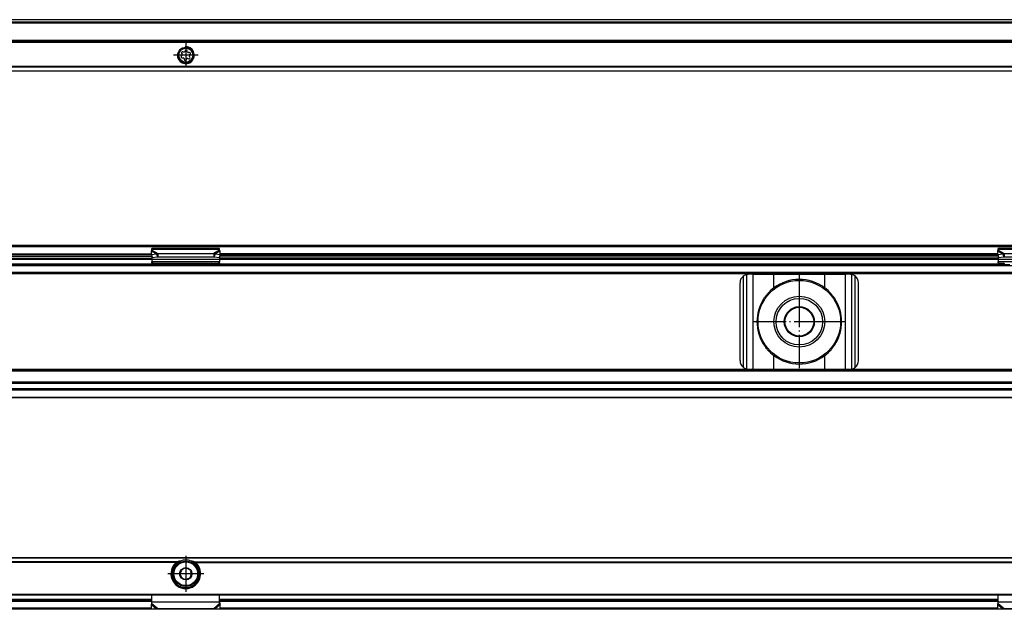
# Model space of a CAD drawing. Header units: millimetres. Extents: x -746 to 1006, y -92 to 517.
# Tile 58 of 59: x 608 to 841, y 378 to 517. Entities that reach past the tile are written whole.
import ezdxf

# ---------------------------------------------------------------- set-up
doc = ezdxf.new("R2010")
doc.units = ezdxf.units.MM
doc.linetypes.add('DOT_CENTER', pattern=[14, 12, -1, 0, -1])
doc.layers.add('1', color=7, linetype='Continuous')

# ---------------------------------------------------------------- blocks, each defined once
blk = doc.blocks.new('SOPORTE_SV2-T__51', base_point=(229.75, 504.65))
at = {"color": 7, "linetype": 'Continuous'}
for p, q in [((939.75, 516.8), (244.75, 516.8)), ((954.75, 511.65), (229.75, 511.65)), ((646.36, 508.38), (646.18, 508.19)), ((646.27, 508.88), (646.4, 508.65)), ((646.35, 507.79), (646.61, 507.79)), ((646.79, 509.16), (646.53, 509.22)), ((646.83, 507.62), (646.9, 507.37)), ((647.17, 509.49), (647.04, 509.27)), ((647.33, 507.32), (647.46, 507.54)), ((647.67, 509.19), (647.6, 509.44)), ((647.72, 507.65), (647.97, 507.59)), ((648.15, 509.02), (647.89, 509.02)), ((648.23, 507.93), (648.1, 508.16)), ((648.14, 508.43), (648.32, 508.62)), ((954.75, 504.65), (229.75, 504.65))]:
    blk.add_line(p, q, dxfattribs=at)
at = {"color": 3, "linetype": 'Continuous'}
for p, q in [((939.75, 516.78), (244.75, 516.78)), ((939.75, 516.19), (244.75, 516.19)), ((939.75, 516.01), (244.75, 516.01)), ((954.75, 511.85), (229.75, 511.85)), ((229.75, 511.45), (954.75, 511.45)), ((954.75, 505.74), (229.75, 505.74)), ((954.75, 505.6), (229.75, 505.6)), ((229.75, 504.71), (954.75, 504.71))]:
    blk.add_line(p, q, dxfattribs=at)
at = {"color": 7, "linetype": 'Continuous'}
for radius in [1.9, 1.65]:
    blk.add_circle((647.25, 508.4), radius, dxfattribs=at)
for centre, start, end in [((646.35, 508.03), 136.1284, 269.4344), ((646.47, 509), 76.5421, 209.4344), ((646.2, 508.54), 316.1284, 29.4344), ((646.61, 507.56), 16.1294, 89.4344), ((646.84, 509.39), 256.5421, 329.8481), ((647.13, 507.43), 196.1294, 329.4344), ((647.37, 509.37), 16.1284, 149.8481), ((647.66, 507.42), 76.1284, 149.4344), ((647.89, 509.25), 196.1284, 269.4344), ((648.03, 507.81), 256.1284, 29.4344), ((648.3, 508.27), 136.1284, 209.4344), ((648.15, 508.78), 316.1284, 89.4344)]:
    blk.add_arc(centre, 0.233, start, end, dxfattribs=at)
at = {"layer": '1', "color": 2, "linetype": 'DOT_CENTER'}
for p, q in [((647.25, 511.3), (647.25, 505.5)), ((650.15, 508.4), (644.35, 508.4))]:
    blk.add_line(p, q, dxfattribs=at)
at = {"layer": '1', "color": 30, "linetype": 'Continuous'}
blk.add_arc((647.25, 508.4), 2, 175, 95, dxfattribs=at)
blk = doc.blocks.new('Bottom6', base_point=(317.25, 510.72))
blk.add_blockref('SOPORTE_SV2-T__51', (229.75, 504.65))
blk = doc.blocks.new('SOPORTE_SV2-T__52', base_point=(229.75, 427.45))
at = {"color": 7, "linetype": 'Continuous'}
for p, q in [((231.05, 463.55), (953.45, 463.55)), ((231.18, 463.2), (953.32, 463.2)), ((593.69, 461.45), (639.16, 461.45)), ((639.16, 461.33), (639.14, 462.13)), ((639.16, 461.33), (640.33, 461.51)), ((639.16, 461.33), (639.34, 460.6)), ((639.25, 462.51), (639.25, 462.72)), ((655.25, 462.72), (639.25, 462.72)), ((639.25, 462.33), (639.25, 462.51)), ((639.25, 460.98), (639.25, 460.11)), ((639.34, 460.6), (640.52, 460.78)), ((640.33, 461.51), (640.44, 461.07)), ((640.44, 461.07), (640.52, 460.78)), ((640.66, 461.6), (653.84, 461.6)), ((640.66, 461.6), (640.66, 461.09)), ((640.66, 461.09), (640.66, 460.75)), ((653.84, 461.6), (653.84, 461.09)), ((653.84, 461.09), (653.84, 460.75)), ((654.06, 461.07), (653.98, 460.78)), ((653.98, 460.78), (655.16, 460.6)), ((654.17, 461.51), (654.06, 461.07)), ((654.17, 461.51), (655.34, 461.33)), ((655.34, 461.33), (655.16, 460.6)), ((655.25, 462.51), (655.25, 462.72)), ((655.25, 462.33), (655.25, 462.51)), ((655.25, 460.98), (655.25, 460.11)), ((655.34, 461.33), (655.36, 462.13)), ((839.16, 461.45), (655.34, 461.45)), ((839.16, 461.33), (839.14, 462.13)), ((839.16, 461.33), (840.33, 461.51)), ((839.16, 461.33), (839.34, 460.6)), ((855.25, 462.72), (839.25, 462.72)), ((839.25, 462.51), (839.25, 462.72)), ((839.25, 462.33), (839.25, 462.51)), ((839.25, 460.98), (839.25, 460.11)), ((839.34, 460.6), (840.52, 460.78)), ((840.33, 461.51), (840.44, 461.07)), ((840.44, 461.07), (840.52, 460.78)), ((840.66, 461.6), (853.84, 461.6)), ((840.66, 461.6), (840.66, 461.09)), ((840.66, 461.09), (840.66, 460.75)), ((545.25, 458.95), (639.25, 458.95)), ((592.94, 460.45), (639.25, 460.45)), ((639.25, 460.11), (639.25, 459.62)), ((655.25, 459.62), (639.25, 459.62)), ((639.25, 459.34), (639.25, 459.62)), ((639.25, 459.34), (639.25, 459.16)), ((639.25, 459.16), (639.25, 458.95)), ((639.25, 458.95), (642.01, 458.95)), ((640.66, 460.75), (653.84, 460.75)), ((640.74, 459.23), (640.74, 459.12)), ((640.74, 459.23), (644.25, 458.96)), ((642.01, 458.95), (640.74, 459.05)), ((642.01, 458.95), (652.49, 458.95)), ((650.25, 458.96), (653.76, 459.23)), ((653.76, 459.05), (652.49, 458.95)), ((652.49, 458.95), (842.01, 458.95)), ((653.76, 459.12), (653.76, 459.23)), ((839.25, 460.45), (655.25, 460.45)), ((655.25, 460.11), (655.25, 459.62)), ((655.25, 459.34), (655.25, 459.62)), ((655.25, 459.34), (655.25, 459.16)), ((839.25, 460.11), (839.25, 459.62)), ((855.25, 459.62), (839.25, 459.62)), ((839.25, 459.34), (839.25, 459.62)), ((839.25, 459.34), (839.25, 459.16)), ((840.66, 460.75), (853.84, 460.75)), ((244.75, 456.95), (939.75, 456.95)), ((781.32, 456.65), (780.25, 456.65)), ((781.32, 456.65), (786.24, 456.65)), ((786.24, 456.65), (798.26, 456.65)), ((798.26, 456.65), (803.18, 456.65)), ((804.25, 456.65), (803.18, 456.65)), ((778.25, 436.25), (778.25, 454.65)), ((806.25, 436.25), (806.25, 454.65)), ((939.75, 433.95), (244.75, 433.95)), ((780.25, 434.25), (781.32, 434.25)), ((781.32, 434.25), (786.24, 434.25)), ((786.24, 434.25), (798.26, 434.25)), ((798.26, 434.25), (803.18, 434.25)), ((803.18, 434.25), (804.25, 434.25)), ((939.75, 431.17), (244.75, 431.17)), ((939.75, 429.45), (244.75, 429.45)), ((954.75, 427.45), (229.75, 427.45))]:
    blk.add_line(p, q, dxfattribs=at)
at = {"color": 3, "linetype": 'Continuous'}
for p, q in [((545.34, 461.5), (639.16, 461.5)), ((639.18, 461.25), (593.56, 461.25)), ((593.56, 460.95), (639.25, 460.95)), ((639.14, 462.13), (640.33, 461.51)), ((655.25, 462.51), (639.25, 462.51)), ((639.25, 462.33), (640.66, 461.6)), ((655.25, 462.33), (653.84, 461.6)), ((655.36, 462.13), (654.17, 461.51)), ((839.25, 460.95), (655.25, 460.95)), ((655.32, 461.25), (839.18, 461.25)), ((839.16, 461.5), (655.34, 461.5)), ((839.14, 462.13), (840.33, 461.51)), ((855.25, 462.51), (839.25, 462.51)), ((839.25, 462.33), (840.66, 461.6)), ((244.75, 458.75), (939.75, 458.75)), ((545.25, 460.25), (639.25, 460.25)), ((545.25, 459.15), (639.25, 459.15)), ((655.25, 460.11), (639.25, 460.11)), ((653.76, 459.23), (640.74, 459.23)), ((640.74, 459.12), (640.74, 459.05)), ((653.76, 459.05), (653.76, 459.12)), ((655.16, 459.15), (839.34, 459.15)), ((655.25, 460.25), (839.25, 460.25)), ((855.25, 460.11), (839.25, 460.11)), ((954.75, 456.75), (229.75, 456.75)), ((244.75, 457.15), (939.75, 457.15)), ((779.05, 434.65), (779.05, 456.25)), ((779.85, 434.29), (779.85, 456.61)), ((781.32, 434.25), (781.32, 456.65)), ((786.24, 453.44), (786.24, 456.65)), ((798.26, 453.44), (798.26, 456.65)), ((803.18, 434.25), (803.18, 456.65)), ((804.65, 434.29), (804.65, 456.61)), ((805.45, 434.65), (805.45, 456.25)), ((786.24, 434.25), (786.24, 437.46)), ((798.26, 434.25), (798.26, 437.46)), ((954.75, 434.15), (229.75, 434.15)), ((939.75, 433.75), (244.75, 433.75)), ((939.75, 430.89), (244.75, 430.89)), ((954.75, 429.25), (229.75, 429.25)), ((939.75, 429.57), (244.75, 429.57)), ((229.75, 427.65), (954.75, 427.65))]:
    blk.add_line(p, q, dxfattribs=at)
at = {"color": 7, "linetype": 'Continuous'}
for radius in [9.75, 6, 5.5, 3.55, 3.4]:
    blk.add_circle((792.25, 445.45), radius, dxfattribs=at)
for centre, radius, start, end in [((780.25, 454.65), 2, 126.8699, 180), ((780.25, 454.65), 2, 101.598, 126.8699), ((780.25, 454.65), 2, 90, 101.598), ((804.25, 454.65), 2, 78.402, 90), ((804.25, 454.65), 2, 53.1301, 78.402), ((804.25, 454.65), 2, 360, 53.1301), ((792.25, 445.45), 10, 53.076, 126.924), ((792.25, 445.45), 10, 126.924, 138.5708), ((792.25, 445.45), 10, 41.4292, 53.076), ((792.25, 445.45), 10, 148.2363, 211.7637), ((792.25, 445.45), 10, 328.2362, 31.7638), ((792.25, 445.45), 10, 221.4292, 233.076), ((792.25, 445.45), 10, 306.924, 318.5708), ((780.25, 436.25), 2, 180, 233.1301), ((792.25, 445.45), 10, 233.076, 306.924), ((804.25, 436.25), 2, 306.8699, 0), ((780.25, 436.25), 2, 233.1301, 258.402), ((780.25, 436.25), 2, 258.402, 270), ((804.25, 436.25), 2, 270, 281.598), ((804.25, 436.25), 2, 281.598, 306.8699)]:
    blk.add_arc(centre, radius, start, end, dxfattribs=at)
for points, knots in [([(639.14, 462.13), (639.15, 462.15), (639.17, 462.18), (639.19, 462.24), (639.22, 462.29), (639.24, 462.32), (639.25, 462.33)], [0, 0, 0, 0, 0.0630544, 0.1234867, 0.1799191, 0.2333291, 0.2333291, 0.2333291, 0.2333291]), ([(640.33, 461.51), (640.36, 461.52), (640.41, 461.54), (640.5, 461.56), (640.58, 461.58), (640.64, 461.6), (640.66, 461.6)], [0, 0, 0, 0, 0.0868093, 0.1730263, 0.2556026, 0.3435203, 0.3435203, 0.3435203, 0.3435203]), ([(640.52, 460.78), (640.53, 460.78), (640.55, 460.77), (640.59, 460.76), (640.63, 460.75), (640.65, 460.75), (640.66, 460.75)], [0, 0, 0, 0, 0.0372861, 0.0751943, 0.1129244, 0.1512902, 0.1512902, 0.1512902, 0.1512902]), ([(653.84, 461.6), (653.86, 461.6), (653.92, 461.58), (654, 461.56), (654.09, 461.54), (654.14, 461.52), (654.17, 461.51)], [0, 0, 0, 0, 0.0879177, 0.170494, 0.2567109, 0.3435203, 0.3435203, 0.3435203, 0.3435203]), ([(653.84, 460.75), (653.85, 460.75), (653.87, 460.75), (653.91, 460.76), (653.95, 460.77), (653.97, 460.78), (653.98, 460.78)], [0, 0, 0, 0, 0.0383658, 0.0760959, 0.1140041, 0.1512902, 0.1512902, 0.1512902, 0.1512902]), ([(655.36, 462.13), (655.35, 462.15), (655.33, 462.18), (655.31, 462.24), (655.28, 462.29), (655.26, 462.32), (655.25, 462.33)], [0, 0, 0, 0, 0.0630544, 0.1234867, 0.1837173, 0.233329, 0.233329, 0.233329, 0.233329]), ([(839.14, 462.13), (839.15, 462.15), (839.17, 462.19), (839.19, 462.24), (839.22, 462.29), (839.24, 462.32), (839.25, 462.33)], [0, 0, 0, 0, 0.0669463, 0.1234866, 0.1753749, 0.2333288, 0.2333288, 0.2333288, 0.2333288]), ([(840.33, 461.51), (840.36, 461.52), (840.41, 461.54), (840.5, 461.56), (840.58, 461.58), (840.64, 461.6), (840.66, 461.6)], [0, 0, 0, 0, 0.0837038, 0.1730262, 0.2556025, 0.3435202, 0.3435202, 0.3435202, 0.3435202]), ([(840.52, 460.78), (840.53, 460.78), (840.55, 460.77), (840.59, 460.76), (840.63, 460.75), (840.65, 460.75), (840.66, 460.75)], [0, 0, 0, 0, 0.0372861, 0.0751943, 0.1129244, 0.1512902, 0.1512902, 0.1512902, 0.1512902]), ([(639.25, 459.34), (639.37, 459.33), (639.62, 459.32), (640, 459.29), (640.37, 459.26), (640.62, 459.24), (640.74, 459.23)], [0, 0, 0, 0, 0.373743, 0.74735, 1.121191, 1.494893, 1.494893, 1.494893, 1.494893]), ([(640.74, 459.05), (640.62, 459.06), (640.37, 459.08), (640, 459.1), (639.62, 459.13), (639.37, 459.15), (639.25, 459.16)], [0, 0, 0, 0, 0.373642, 0.747439, 1.120992, 1.494694, 1.494694, 1.494694, 1.494694]), ([(653.76, 459.23), (653.88, 459.24), (654.13, 459.26), (654.5, 459.29), (654.88, 459.32), (655.13, 459.33), (655.25, 459.34)], [0, 0, 0, 0, 0.373701, 0.747543, 1.121146, 1.494893, 1.494893, 1.494893, 1.494893]), ([(655.25, 459.16), (655.13, 459.15), (654.88, 459.13), (654.5, 459.1), (654.13, 459.08), (653.88, 459.06), (653.76, 459.05)], [0, 0, 0, 0, 0.373703, 0.747255, 1.121052, 1.494694, 1.494694, 1.494694, 1.494694]), ([(839.25, 459.34), (839.37, 459.33), (839.62, 459.32), (840, 459.29), (840.37, 459.26), (840.62, 459.24), (840.74, 459.23)], [0, 0, 0, 0, 0.373742, 0.74735, 1.121196, 1.494893, 1.494893, 1.494893, 1.494893]), ([(840.74, 459.05), (840.62, 459.06), (840.37, 459.08), (840, 459.1), (839.62, 459.13), (839.37, 459.15), (839.25, 459.16)], [0, 0, 0, 0, 0.373647, 0.747439, 1.120997, 1.494694, 1.494694, 1.494694, 1.494694]), ([(783.75, 450.71), (783.83, 450.83), (783.99, 451.06), (784.24, 451.4), (784.49, 451.74), (784.67, 451.96), (784.75, 452.07)], [0, 0, 0, 0, 0.425548, 0.842522, 1.267064, 1.685169, 1.685169, 1.685169, 1.685169]), ([(799.75, 452.07), (799.83, 451.96), (800.01, 451.74), (800.26, 451.4), (800.51, 451.06), (800.67, 450.83), (800.75, 450.71)], [0, 0, 0, 0, 0.418104, 0.842646, 1.25962, 1.685167, 1.685167, 1.685167, 1.685167]), ([(784.75, 438.83), (784.67, 438.94), (784.49, 439.16), (784.24, 439.5), (783.99, 439.84), (783.83, 440.07), (783.75, 440.19)], [0, 0, 0, 0, 0.418104, 0.842647, 1.259621, 1.685169, 1.685169, 1.685169, 1.685169]), ([(800.75, 440.19), (800.67, 440.07), (800.51, 439.84), (800.26, 439.5), (800.01, 439.16), (799.83, 438.94), (799.75, 438.83)], [0, 0, 0, 0, 0.425548, 0.842521, 1.267063, 1.685167, 1.685167, 1.685167, 1.685167])]:
    blk.add_open_spline(points, degree=3, knots=knots, dxfattribs=at)
at = {"layer": '1', "color": 2, "linetype": 'DOT_CENTER'}
for p, q in [((792.25, 456.45), (792.25, 434.45)), ((792.25, 456.2), (792.25, 434.7)), ((803.25, 445.45), (781.25, 445.45)), ((803, 445.45), (781.5, 445.45))]:
    blk.add_line(p, q, dxfattribs=at)
blk = doc.blocks.new('Front8', base_point=(317.25, 445.5))
blk.add_blockref('SOPORTE_SV2-T__52', (229.75, 427.45))
blk = doc.blocks.new('SOPORTE_SV2-T__56', base_point=(229.75, 377.51))
at = {"color": 7, "linetype": 'Continuous'}
for p, q in [((954.75, 389.65), (229.75, 389.65)), ((645.26, 388.15), (644.9, 388.15)), ((645.92, 386.46), (646.21, 386.68)), ((645.97, 386.1), (645.92, 386.46)), ((646.78, 387.12), (647.07, 387.34)), ((647.07, 387.34), (647.4, 387.2)), ((648.06, 386.92), (648.4, 386.78)), ((648.4, 386.78), (648.45, 386.42)), ((649.6, 388.15), (649.24, 388.15)), ((646.1, 385.03), (646.05, 385.39)), ((646.44, 384.89), (646.1, 385.03)), ((647.43, 384.47), (647.1, 384.61)), ((647.72, 384.69), (647.43, 384.47)), ((648.58, 385.35), (648.29, 385.12)), ((648.53, 385.71), (648.58, 385.35)), ((231.25, 380.9), (953.25, 380.9)), ((545.25, 379.65), (639.25, 379.65)), ((639.25, 379.19), (639.25, 380.9)), ((655.25, 379.19), (655.25, 380.9)), ((655.25, 379.65), (839.25, 379.65)), ((839.25, 379.19), (839.25, 380.9)), ((939.75, 377.51), (244.75, 377.51)), ((639.14, 378.61), (639.19, 378.78)), ((639.16, 377.72), (639.14, 378.61)), ((639.16, 377.72), (640.33, 377.59)), ((639.25, 379.16), (639.25, 379.19)), ((639.25, 378.88), (639.25, 379.16)), ((640.66, 377.67), (653.84, 377.67)), ((654.17, 377.59), (655.34, 377.72)), ((655.25, 379.16), (655.25, 379.19)), ((655.25, 378.88), (655.25, 379.16)), ((655.31, 378.78), (655.36, 378.61)), ((655.34, 377.72), (655.36, 378.61)), ((839.14, 378.61), (839.19, 378.78)), ((839.16, 377.72), (839.14, 378.61)), ((839.16, 377.72), (840.33, 377.59)), ((839.25, 379.16), (839.25, 379.19)), ((839.25, 378.88), (839.25, 379.16)), ((840.66, 377.67), (853.84, 377.67))]:
    blk.add_line(p, q, dxfattribs=at)
at = {"color": 3, "linetype": 'Continuous'}
for p, q in [((954.75, 389.6), (229.75, 389.6)), ((645.26, 388.71), (539.24, 388.71)), ((649.24, 388.71), (845.26, 388.71)), ((644.98, 388.57), (539.52, 388.57)), ((649.52, 388.57), (844.98, 388.57)), ((231.05, 381.1), (953.45, 381.1)), ((639.25, 379.85), (545.25, 379.85)), ((639.25, 379.37), (545.25, 379.37)), ((839.25, 379.85), (655.25, 379.85)), ((839.25, 379.37), (655.25, 379.37)), ((639.16, 377.8), (545.34, 377.8)), ((639.14, 378.61), (640.33, 377.59)), ((655.25, 379.16), (639.25, 379.16)), ((639.25, 378.88), (640.66, 377.67)), ((655.25, 378.88), (653.84, 377.67)), ((655.36, 378.61), (654.17, 377.59)), ((839.16, 377.8), (655.34, 377.8)), ((839.14, 378.61), (840.33, 377.59)), ((855.25, 379.16), (839.25, 379.16)), ((839.25, 378.88), (840.66, 377.67))]:
    blk.add_line(p, q, dxfattribs=at)
at = {"color": 7, "linetype": 'Continuous'}
for radius in [3, 1.45, 0.05]:
    blk.add_circle((647.25, 385.9), radius, dxfattribs=at)
at = {"color": 3, "linetype": 'Continuous'}
blk.add_circle((647.25, 385.9), 2.8, dxfattribs=at)
at = {"color": 7, "linetype": 'Continuous'}
for radius, start, end in [(3.25, 112.6199, 67.3801), (3.25, 67.3801, 112.6199), (3.5, 130.3552, 49.6448), (1.3, 143.161, 171.2763), (1.3, 111.2763, 143.161), (1.3, 51.2763, 83.161), (1.3, 351.2763, 23.161), (1.3, 171.2763, 203.161), (1.3, 203.161, 231.2763), (1.3, 231.2763, 263.161), (1.3, 263.161, 291.2763), (1.3, 291.2763, 323.161), (1.3, 323.161, 351.2763)]:
    blk.add_arc((647.25, 385.9), radius, start, end, dxfattribs=at)
for points, knots in [([(645.26, 388.71), (645.24, 388.71), (645.19, 388.69), (645.13, 388.66), (645.08, 388.64), (645.05, 388.62), (645.01, 388.6), (644.99, 388.58), (644.98, 388.57)], [0, 0, 0, 0, 0.0689839, 0.1547784, 0.1953403, 0.2336491, 0.2752933, 0.3133301, 0.3133301, 0.3133301, 0.3133301]), ([(646, 388.9), (645.94, 388.89), (645.81, 388.87), (645.63, 388.82), (645.44, 388.77), (645.32, 388.73), (645.26, 388.71)], [0, 0, 0, 0, 0.1915728, 0.384016, 0.5730772, 0.7635471, 0.7635471, 0.7635471, 0.7635471]), ([(649.24, 388.71), (649.18, 388.73), (649.06, 388.77), (648.87, 388.82), (648.69, 388.87), (648.56, 388.89), (648.5, 388.9)], [0, 0, 0, 0, 0.1903328, 0.3787731, 0.5717483, 0.763547, 0.763547, 0.763547, 0.763547]), ([(649.52, 388.57), (649.5, 388.59), (649.45, 388.62), (649.39, 388.66), (649.31, 388.69), (649.26, 388.7), (649.24, 388.71)], [0, 0, 0, 0, 0.0733847, 0.1584419, 0.2338389, 0.3132569, 0.3132569, 0.3132569, 0.3132569]), ([(639.14, 378.61), (639.15, 378.63), (639.17, 378.68), (639.2, 378.74), (639.22, 378.81), (639.24, 378.85), (639.25, 378.88)], [0, 0, 0, 0, 0.0660342, 0.1356749, 0.2077706, 0.2833141, 0.2833141, 0.2833141, 0.2833141]), ([(639.19, 378.78), (639.2, 378.82), (639.22, 378.89), (639.24, 378.99), (639.25, 379.09), (639.25, 379.16), (639.25, 379.19)], [0, 0, 0, 0, 0.1071939, 0.2105801, 0.3198859, 0.4089232, 0.4089232, 0.4089232, 0.4089232]), ([(640.33, 377.59), (640.36, 377.6), (640.42, 377.61), (640.5, 377.62), (640.58, 377.64), (640.64, 377.66), (640.66, 377.67)], [0, 0, 0, 0, 0.083534, 0.1670936, 0.252779, 0.3386073, 0.3386073, 0.3386073, 0.3386073]), ([(653.84, 377.67), (653.86, 377.66), (653.92, 377.64), (654, 377.62), (654.08, 377.61), (654.14, 377.6), (654.17, 377.59)], [0, 0, 0, 0, 0.0894086, 0.1715137, 0.2550732, 0.3386073, 0.3386073, 0.3386073, 0.3386073]), ([(655.25, 379.19), (655.25, 379.15), (655.25, 379.09), (655.27, 378.99), (655.28, 378.89), (655.3, 378.82), (655.31, 378.78)], [0, 0, 0, 0, 0.0965567, 0.1983431, 0.3017294, 0.4089232, 0.4089232, 0.4089232, 0.4089232]), ([(655.36, 378.61), (655.35, 378.63), (655.33, 378.68), (655.3, 378.74), (655.28, 378.81), (655.26, 378.85), (655.25, 378.88)], [0, 0, 0, 0, 0.0660342, 0.1356749, 0.2077706, 0.2833141, 0.2833141, 0.2833141, 0.2833141]), ([(839.14, 378.61), (839.15, 378.63), (839.17, 378.68), (839.2, 378.74), (839.22, 378.81), (839.24, 378.85), (839.25, 378.88)], [0, 0, 0, 0, 0.0660342, 0.1356749, 0.2077706, 0.2833141, 0.2833141, 0.2833141, 0.2833141]), ([(839.19, 378.78), (839.2, 378.82), (839.22, 378.89), (839.23, 378.99), (839.25, 379.09), (839.25, 379.15), (839.25, 379.19)], [0, 0, 0, 0, 0.1157035, 0.2105799, 0.3062915, 0.4089219, 0.4089219, 0.4089219, 0.4089219]), ([(840.33, 377.59), (840.36, 377.6), (840.42, 377.61), (840.5, 377.62), (840.58, 377.64), (840.64, 377.66), (840.66, 377.67)], [0, 0, 0, 0, 0.083534, 0.1670936, 0.2491987, 0.3386073, 0.3386073, 0.3386073, 0.3386073])]:
    blk.add_open_spline(points, degree=3, knots=knots, dxfattribs=at)
at = {"layer": '1', "color": 2, "linetype": 'DOT_CENTER'}
for p, q in [((647.25, 390.15), (647.25, 381.65)), ((651.5, 385.9), (643, 385.9))]:
    blk.add_line(p, q, dxfattribs=at)
blk = doc.blocks.new('Top6', base_point=(317.25, 383.58))
blk.add_blockref('SOPORTE_SV2-T__56', (229.75, 377.51))

msp = doc.modelspace()

# ---------------------------------------------------------------- block references
for name, p in [('Bottom6', (317.25, 510.72)), ('Front8', (317.25, 445.5)), ('Top6', (317.25, 383.58))]:
    msp.add_blockref(name, p)

doc.saveas('drawing.dxf')
